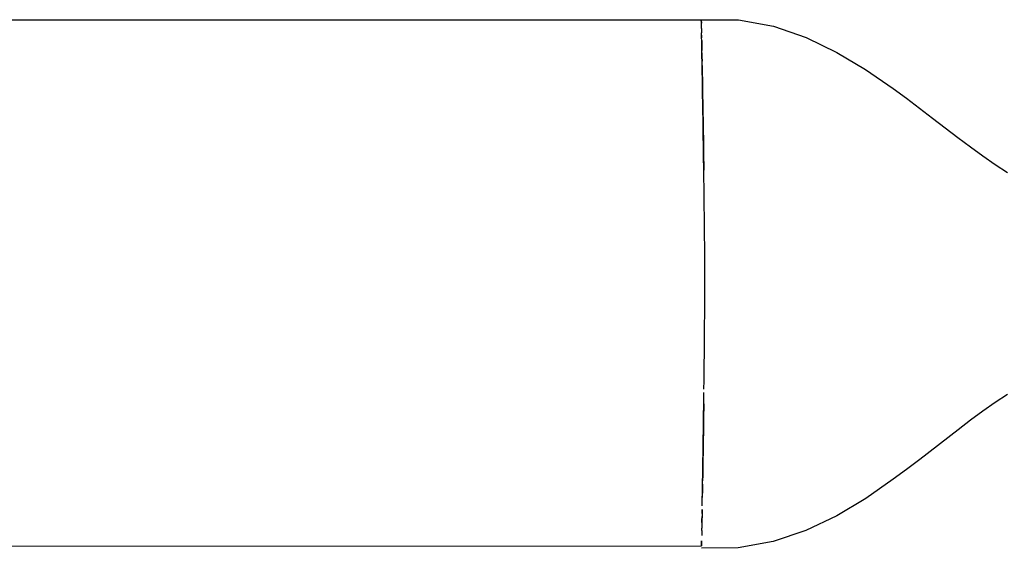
# Model space of a CAD drawing. Header units: millimetres. Extents: x -380.3 to -282.2, y 219.2 to 245.7.
# Tile 44 of 45: x -291 to -287.3, y 231.7 to 233.7. Entities that reach past the tile are written whole.
import ezdxf

# ---------------------------------------------------------------- set-up
doc = ezdxf.new("R2010")
doc.units = ezdxf.units.MM

# ---------------------------------------------------------------- blocks, each defined once
blk = doc.blocks.new('Rohrbuegel-kurz_1', base_point=(-4943.708, 3476.231))
at = {"color": 7, "linetype": 'Continuous'}
for p, q in [((-4943.707, 3506.191), (-4326.28, 3506.191)), ((-4326.28, 3506.191), (-4324.176, 3506.193)), ((-4326.277, 3506.005), (-4326.28, 3506.191)), ((-4326.28, 3506.191), (-4326.277, 3506.005)), ((-4326.271, 3505.695), (-4326.277, 3506.005)), ((-4324.176, 3506.193), (-4322.192, 3505.823)), ((-4322.192, 3505.823), (-4320.336, 3505.184)), ((-4326.271, 3505.695), (-4326.267, 3505.455)), ((-4326.264, 3505.307), (-4326.267, 3505.455)), ((-4326.261, 3505.173), (-4326.264, 3505.307)), ((-4326.264, 3505.307), (-4326.261, 3505.173)), ((-4326.259, 3505.012), (-4326.261, 3505.173)), ((-4320.336, 3505.184), (-4318.601, 3504.343)), ((-4326.256, 3504.863), (-4326.259, 3505.012)), ((-4326.259, 3505.012), (-4326.256, 3504.863)), ((-4326.252, 3504.665), (-4326.256, 3504.863)), ((-4326.256, 3504.863), (-4326.252, 3504.665)), ((-4326.248, 3504.454), (-4326.252, 3504.665)), ((-4326.252, 3504.665), (-4326.248, 3504.454)), ((-4326.242, 3504.092), (-4326.248, 3504.454)), ((-4326.246, 3504.319), (-4326.242, 3504.092)), ((-4326.238, 3503.849), (-4326.242, 3504.092)), ((-4326.242, 3504.092), (-4326.238, 3503.849)), ((-4318.601, 3504.343), (-4316.965, 3503.363)), ((-4326.233, 3503.594), (-4326.238, 3503.849)), ((-4326.23, 3503.436), (-4326.233, 3503.594)), ((-4326.233, 3503.594), (-4326.23, 3503.436)), ((-4326.225, 3503.151), (-4326.23, 3503.436)), ((-4326.23, 3503.436), (-4326.228, 3503.286)), ((-4326.228, 3503.286), (-4326.225, 3503.151)), ((-4326.221, 3502.919), (-4326.225, 3503.151)), ((-4326.225, 3503.151), (-4326.219, 3502.778)), ((-4326.216, 3502.632), (-4326.221, 3502.919)), ((-4316.965, 3503.363), (-4315.408, 3502.293)), ((-4326.219, 3502.778), (-4326.216, 3502.632)), ((-4326.212, 3502.385), (-4326.216, 3502.632)), ((-4326.216, 3502.632), (-4326.212, 3502.385)), ((-4326.208, 3502.131), (-4326.212, 3502.385)), ((-4326.212, 3502.385), (-4326.205, 3501.96)), ((-4326.203, 3501.817), (-4326.208, 3502.131)), ((-4326.205, 3501.96), (-4326.203, 3501.817)), ((-4326.198, 3501.548), (-4326.203, 3501.817)), ((-4326.203, 3501.817), (-4326.198, 3501.548)), ((-4315.408, 3502.293), (-4314.652, 3501.738)), ((-4326.193, 3501.217), (-4326.198, 3501.548)), ((-4326.198, 3501.548), (-4326.193, 3501.217)), ((-4314.652, 3501.738), (-4313.176, 3500.617)), ((-4326.188, 3500.953), (-4326.193, 3501.217)), ((-4326.193, 3501.217), (-4326.186, 3500.822)), ((-4326.183, 3500.599), (-4326.188, 3500.953)), ((-4326.186, 3500.822), (-4326.183, 3500.599)), ((-4326.176, 3500.172), (-4326.183, 3500.599)), ((-4326.183, 3500.599), (-4326.176, 3500.172)), ((-4326.173, 3500.013), (-4326.176, 3500.172)), ((-4326.176, 3500.172), (-4326.171, 3499.862)), ((-4313.176, 3500.617), (-4311.736, 3499.515)), ((-4326.167, 3499.636), (-4326.173, 3500.013)), ((-4326.171, 3499.862), (-4326.165, 3499.482)), ((-4326.158, 3499.016), (-4326.167, 3499.636)), ((-4326.165, 3499.482), (-4326.158, 3499.016)), ((-4326.152, 3498.601), (-4326.158, 3499.016)), ((-4326.158, 3499.016), (-4326.152, 3498.601)), ((-4311.736, 3499.515), (-4311.027, 3498.984)), ((-4326.147, 3498.273), (-4326.152, 3498.601)), ((-4326.152, 3498.601), (-4326.147, 3498.273)), ((-4311.027, 3498.984), (-4310.323, 3498.472)), ((-4310.323, 3498.472), (-4309.624, 3497.986)), ((-4326.141, 3497.872), (-4326.147, 3498.273)), ((-4326.147, 3498.273), (-4326.144, 3498.076)), ((-4326.144, 3498.076), (-4326.138, 3497.67)), ((-4309.624, 3497.986), (-4308.93, 3497.528)), ((-4326.138, 3497.67), (-4326.141, 3497.872)), ((-4326.136, 3497.534), (-4326.138, 3497.67)), ((-4326.131, 3497.123), (-4326.136, 3497.534)), ((-4326.126, 3496.776), (-4326.131, 3497.123)), ((-4326.124, 3496.637), (-4326.126, 3496.776)), ((-4326.121, 3496.426), (-4326.124, 3496.637)), ((-4326.116, 3496.002), (-4326.121, 3496.426)), ((-4326.111, 3495.58), (-4326.116, 3496.002)), ((-4326.105, 3495.049), (-4326.111, 3495.58)), ((-4326.102, 3494.85), (-4326.105, 3495.049)), ((-4326.099, 3494.485), (-4326.102, 3494.85)), ((-4326.095, 3494.062), (-4326.099, 3494.485)), ((-4326.088, 3493.23), (-4326.095, 3494.062)), ((-4326.085, 3492.513), (-4326.088, 3493.23)), ((-4326.083, 3492.054), (-4326.085, 3492.513)), ((-4326.082, 3491.594), (-4326.083, 3492.054)), ((-4326.082, 3491.41), (-4326.082, 3491.594)), ((-4326.082, 3490.837), (-4326.082, 3491.41)), ((-4326.083, 3490.387), (-4326.082, 3490.837)), ((-4326.084, 3490.013), (-4326.083, 3490.387)), ((-4326.09, 3488.822), (-4326.085, 3489.572)), ((-4326.085, 3489.572), (-4326.084, 3490.013)), ((-4326.093, 3488.39), (-4326.091, 3488.674)), ((-4326.091, 3488.674), (-4326.09, 3488.822)), ((-4326.101, 3487.581), (-4326.096, 3488.029)), ((-4326.096, 3488.029), (-4326.093, 3488.39)), ((-4326.104, 3487.211), (-4326.101, 3487.581)), ((-4326.113, 3486.494), (-4326.109, 3486.851)), ((-4326.109, 3486.851), (-4326.106, 3487.067)), ((-4326.106, 3487.067), (-4326.104, 3487.211)), ((-4326.118, 3486.069), (-4326.113, 3486.494)), ((-4326.128, 3485.25), (-4326.122, 3485.741)), ((-4326.122, 3485.741), (-4326.118, 3486.069)), ((-4326.139, 3484.421), (-4326.131, 3485.063)), ((-4309.619, 3484.496), (-4310.316, 3484.007)), ((-4308.927, 3484.954), (-4309.619, 3484.496)), ((-4326.147, 3483.892), (-4326.142, 3484.236)), ((-4326.144, 3484.091), (-4326.147, 3483.892)), ((-4326.139, 3484.421), (-4326.144, 3484.091)), ((-4326.142, 3484.236), (-4326.139, 3484.421)), ((-4310.316, 3484.007), (-4311.018, 3483.491)), ((-4326.157, 3483.184), (-4326.152, 3483.503)), ((-4326.152, 3483.503), (-4326.157, 3483.184)), ((-4326.152, 3483.503), (-4326.147, 3483.892)), ((-4326.147, 3483.892), (-4326.152, 3483.503)), ((-4311.018, 3483.491), (-4311.727, 3482.955)), ((-4326.167, 3482.5), (-4326.162, 3482.87)), ((-4326.162, 3482.87), (-4326.164, 3482.686)), ((-4326.162, 3482.87), (-4326.157, 3483.184)), ((-4326.157, 3483.184), (-4326.162, 3482.87)), ((-4311.727, 3482.955), (-4313.899, 3481.271)), ((-4326.167, 3482.5), (-4326.175, 3481.997)), ((-4326.172, 3482.197), (-4326.167, 3482.5)), ((-4326.164, 3482.686), (-4326.167, 3482.5)), ((-4326.182, 3481.552), (-4326.177, 3481.842)), ((-4326.177, 3481.842), (-4326.182, 3481.552)), ((-4326.177, 3481.842), (-4326.175, 3481.997)), ((-4326.175, 3481.997), (-4326.177, 3481.842)), ((-4326.175, 3481.997), (-4326.172, 3482.197)), ((-4326.192, 3480.937), (-4326.187, 3481.221)), ((-4326.187, 3481.221), (-4326.192, 3480.937)), ((-4326.187, 3481.221), (-4326.182, 3481.552)), ((-4326.185, 3481.359), (-4326.187, 3481.221)), ((-4326.182, 3481.552), (-4326.185, 3481.359)), ((-4313.899, 3481.271), (-4314.643, 3480.703)), ((-4326.201, 3480.362), (-4326.196, 3480.684)), ((-4326.192, 3480.937), (-4326.198, 3480.511)), ((-4326.196, 3480.684), (-4326.192, 3480.937)), ((-4314.643, 3480.703), (-4315.4, 3480.142)), ((-4326.209, 3479.867), (-4326.206, 3480.05)), ((-4326.206, 3480.05), (-4326.201, 3480.362)), ((-4326.201, 3480.362), (-4326.206, 3480.05)), ((-4326.198, 3480.511), (-4326.201, 3480.362)), ((-4315.4, 3480.142), (-4316.962, 3479.062)), ((-4326.214, 3479.572), (-4326.222, 3479.105)), ((-4326.219, 3479.288), (-4326.214, 3479.572)), ((-4326.214, 3479.572), (-4326.209, 3479.867)), ((-4326.209, 3479.867), (-4326.214, 3479.572)), ((-4326.226, 3478.846), (-4326.222, 3479.105)), ((-4326.222, 3479.105), (-4326.219, 3479.288)), ((-4316.962, 3479.062), (-4318.604, 3478.077)), ((-4326.237, 3478.208), (-4326.233, 3478.438)), ((-4326.233, 3478.438), (-4326.237, 3478.208)), ((-4326.23, 3478.638), (-4326.226, 3478.846)), ((-4326.246, 3477.686), (-4326.243, 3477.852)), ((-4326.243, 3477.852), (-4326.246, 3477.686)), ((-4326.243, 3477.852), (-4326.24, 3478.026)), ((-4326.24, 3478.026), (-4326.243, 3477.852)), ((-4326.237, 3478.208), (-4326.24, 3478.026)), ((-4318.604, 3478.077), (-4320.346, 3477.241)), ((-4326.254, 3477.231), (-4326.256, 3477.089)), ((-4326.254, 3477.231), (-4326.252, 3477.368)), ((-4326.249, 3477.516), (-4326.252, 3477.368)), ((-4326.246, 3477.686), (-4326.249, 3477.516)), ((-4320.346, 3477.241), (-4322.205, 3476.613)), ((-4326.256, 3477.089), (-4326.258, 3476.958)), ((-4943.708, 3476.261), (-4326.269, 3476.362)), ((-4324.185, 3476.256), (-4326.271, 3476.231)), ((-4326.269, 3476.362), (-4326.264, 3476.653)), ((-4326.264, 3476.653), (-4326.269, 3476.362)), ((-4322.205, 3476.613), (-4324.185, 3476.256))]:
    blk.add_line(p, q, dxfattribs=at)
blk = doc.blocks.new('Rohrbuegel-kurz-geschw_', base_point=(-5659.126, 3437.726))
blk.add_blockref('Rohrbuegel-kurz_1', (-4943.708, 3476.231))
blk = doc.blocks.new('Haltebuegel-kurz', base_point=(-5659.126, 3437.726))
blk.add_blockref('Rohrbuegel-kurz-geschw_', (-5659.126, 3437.726))
blk = doc.blocks.new('S360-C__137', base_point=(-5703.854, 3287.626))
blk.add_blockref('Haltebuegel-kurz', (-5659.126, 3437.726))
blk = doc.blocks.new('MB-obenB', base_point=(-4995, 3375))
blk.add_blockref('S360-C__137', (-5703.854, 3287.626))

msp = doc.modelspace()

# ---------------------------------------------------------------- block references
at = {"xscale": 0.06666666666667, "yscale": 0.06666666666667, "zscale": 0.06666666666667}
msp.add_blockref('MB-obenB', (-333, 225), dxfattribs=at)

doc.saveas('drawing.dxf')
